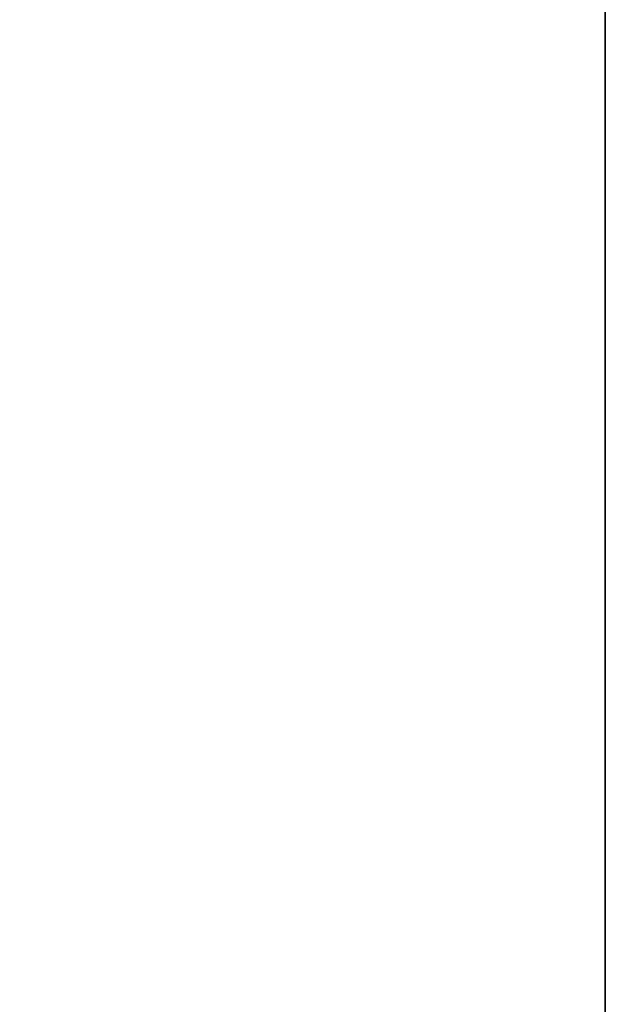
# Model space of a CAD drawing. Header units: metres. Extents: x 209848 to 209928, y 1182430 to 1182563.
# Tile 149 of 256: x 209852.5869 to 209852.6197, y 1182476.7184 to 1182476.7735. Entities that reach past the tile are written whole.
import ezdxf

# ---------------------------------------------------------------- set-up
doc = ezdxf.new("R2010")
doc.units = ezdxf.units.M
doc.header["$MEASUREMENT"] = 0
doc.linetypes.add('DGN Style 2', pattern=[15.036391, 9.021834, -6.014556])
doc.layers.get('0').update_dxf_attribs({"color": 254})

# ---------------------------------------------------------------- blocks, each defined once
blk = doc.blocks.new('*U2')
at = {"color": 3, "linetype": 'Continuous'}
for p, q in [((1.275, -22.233173), (1.275, -22.331554)), ((1.275, -22.331554), (1.275, -22.429858))]:
    blk.add_line(p, q, dxfattribs=at)
blk = doc.blocks.new('*U3')
at = {"color": 3, "linetype": 'Continuous'}
blk.add_line((1.275, -22.249142), (1.275, -22.348058), dxfattribs=at)
blk = doc.blocks.new('*U4')
at = {"color": 3, "linetype": 'Continuous'}
blk.add_line((1.275, -22.271811), (1.275, -22.370144), dxfattribs=at)
blk = doc.blocks.new('*U5')
at = {"color": 3, "linetype": 'Continuous'}
blk.add_line((1.275, -22.267107), (1.275, -22.366655), dxfattribs=at)
blk = doc.blocks.new('*U6')
at = {"color": 3, "linetype": 'Continuous'}
for p, q in [((1.275, -22.217707), (1.275, -22.319585)), ((1.275, -22.319585), (1.275, -22.421454))]:
    blk.add_line(p, q, dxfattribs=at)
blk = doc.blocks.new('*U7')
at = {"color": 3, "linetype": 'Continuous'}
for p, q in [((1.275, -22.237567), (1.275, -22.336709)), ((1.275, -22.336709), (1.275, -22.435829))]:
    blk.add_line(p, q, dxfattribs=at)
blk = doc.blocks.new('*U8')
at = {"color": 3, "linetype": 'Continuous'}
for p, q in [((1.275, -22.225115), (1.275, -22.330242)), ((1.275, -22.330242), (1.275, -22.435463))]:
    blk.add_line(p, q, dxfattribs=at)
blk = doc.blocks.new('*U9')
at = {"color": 3, "linetype": 'Continuous'}
for p, q in [((1.275, -22.187859), (1.275, -22.289699)), ((1.275, -22.289699), (1.275, -22.391544))]:
    blk.add_line(p, q, dxfattribs=at)
blk = doc.blocks.new('ATTEMP_2')
at = {"color": 254, "flags": 128}
blk.add_lwpolyline([(0, 1.275), (-13.6, 1.275), (-13.6, -1.275), (0, -1.275), (0, 1.275), (0, 1.275)], dxfattribs=at)
blk = doc.blocks.new('ATTEMP_1')
at = {"color": 254, "rotation": 90}
blk.add_blockref('ATTEMP_2', (0, -18.11), dxfattribs=at)
blk = doc.blocks.new('ATTEMP')
at = {"color": 3, "linetype": 'Continuous'}
for name in ['*U9', '*U8', '*U7', '*U6', '*U5', '*U4', '*U3', '*U2']:
    blk.add_blockref(name, (-8.511171, 0), dxfattribs=at)
at = {"color": 254}
blk.add_blockref('ATTEMP_1', (-8.511171, 0), dxfattribs=at)

msp = doc.modelspace()

# ---------------------------------------------------------------- block references
at = {"color": 1, "linetype": 'DGN Style 2'}
msp.add_blockref('ATTEMP', (209859.855907, 1182499.061067), dxfattribs=at)

doc.saveas('drawing.dxf')
